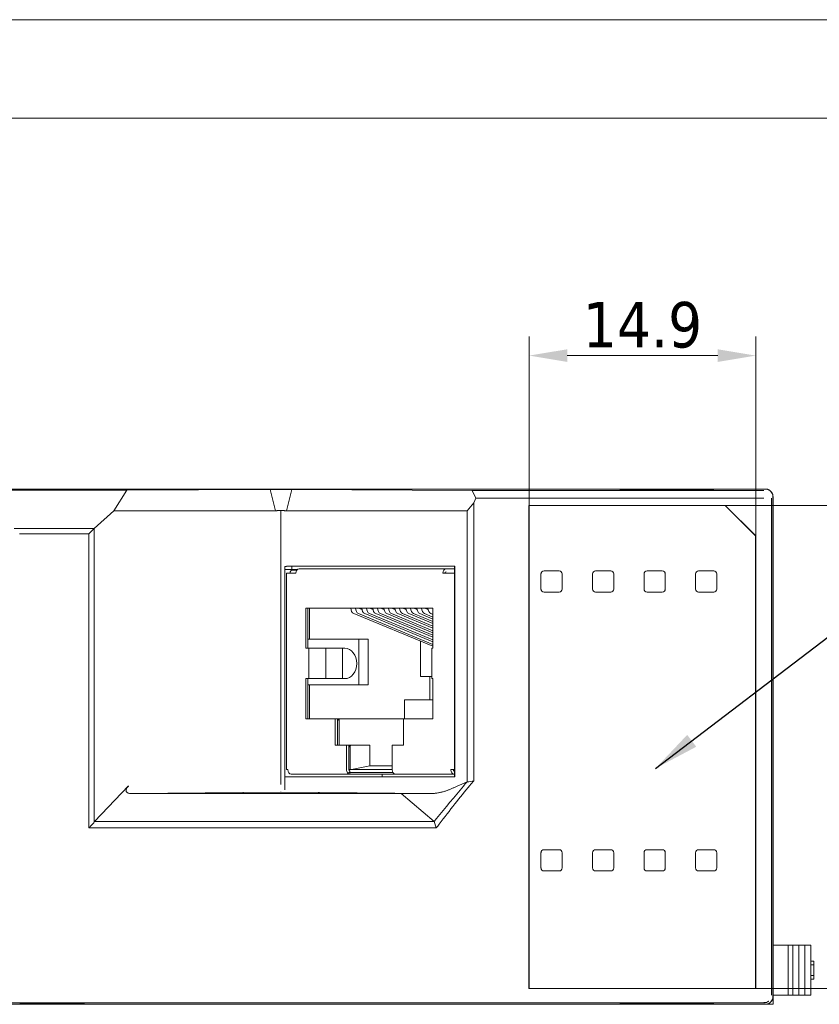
# Model space of a CAD drawing. Header units: millimetres. Extents: x 0 to 1371, y 0 to 297.
# Tile 18 of 19: x 391 to 443, y 232 to 297. Entities that reach past the tile are written whole.
import ezdxf

# ---------------------------------------------------------------- set-up
doc = ezdxf.new("R2010")
doc.units = ezdxf.units.MM
doc.layers.add('1', color=7, linetype='Continuous', true_color=0xffffff)
doc.layers.add('125', color=7, linetype='Continuous', true_color=0xffffff)
doc.styles.add('Tahoma', font='tahoma.ttf')
doc.dimstyles.get("Standard").update_dxf_attribs({"dimtxt": 0.18, "dimasz": 0.18, "dimexe": 0.18, "dimexo": 0.0625, "dimgap": 0.09, "dimtad": 0, "dimtih": 1, "dimtoh": 1, "dimdec": 4, "dimzin": 0, "dimdsep": 46, "dimtxsty": 'Standard', "dimcen": 0.09, "dimadec": 0, "dimazin": 0, "dimtfac": 1, "dimtdec": 4, "dimtofl": 0, "dimtmove": 0, "dimatfit": 3, "dimfxl": 1, "dimtolj": 1, "dimtzin": 0, "dimarcsym": 0})

# ---------------------------------------------------------------- blocks, each defined once
blk = doc.blocks.new('*D45')
at = {"layer": '125', "color": 80, "linetype": 'Continuous', "lineweight": 13}
for p, q in [((424.306, 264.94), (424.306, 276.086)), ((439.245, 262.945), (439.245, 276.086)), ((426.806, 274.836), (436.745, 274.836))]:
    blk.add_line(p, q, dxfattribs=at)
at = {"layer": '125', "color": 80}
for points in [[(426.806, 275.252), (426.806, 274.419), (424.306, 274.836)], [(436.745, 274.419), (436.745, 275.252), (439.245, 274.836)]]:
    blk.add_solid(points, dxfattribs=at)
at = {"layer": 'Defpoints', "color": 0}
for p in [(439.245, 274.836), (424.306, 264.94), (439.245, 262.945)]:
    blk.add_point(p, dxfattribs=at)
at = {"layer": '125', "color": 3, "lineweight": 13, "insert": (431.775, 276.845), "char_height": 3, "attachment_point": 5, "style": 'Tahoma'}
blk.add_mtext('\\A1;14.9', dxfattribs=at)
blk = doc.blocks.new('*D46')
at = {"layer": '125', "color": 80, "linetype": 'Continuous', "lineweight": 13}
for p, q in [((437.235, 264.94), (452.74, 264.94)), ((451.49, 262.44), (451.49, 235.582)), ((439.235, 233.082), (452.74, 233.082))]:
    blk.add_line(p, q, dxfattribs=at)
at = {"layer": '125', "color": 80}
for points in [[(451.906, 262.44), (451.073, 262.44), (451.49, 264.94)], [(451.073, 235.582), (451.906, 235.582), (451.49, 233.082)]]:
    blk.add_solid(points, dxfattribs=at)
at = {"layer": 'Defpoints', "color": 0}
for p in [(437.235, 264.94), (439.235, 233.082), (451.49, 233.082)]:
    blk.add_point(p, dxfattribs=at)
at = {"layer": '125', "color": 3, "lineweight": 13, "insert": (449.477, 249.011), "char_height": 3, "attachment_point": 5, "rotation": 90, "style": 'Tahoma'}
blk.add_mtext('\\A1;31.9', dxfattribs=at)

msp = doc.modelspace()

# ---------------------------------------------------------------- linework, layer by layer
at = {"layer": '1', "color": 7, "linetype": 'Continuous', "lineweight": 18}
for p, q in [((439.888, 266.03), (350.388, 266.03)), ((439.878, 266.03), (350.878, 266.03)), ((439.888, 266.03), (350.888, 266.03)), ((350.888, 266.03), (439.888, 266.03)), ((397.754, 265.946), (388.078, 265.946)), ((388.089, 265.946), (397.764, 265.946)), ((396.902, 264.597), (397.754, 265.946)), ((407.202, 265.998), (397.754, 265.946)), ((397.764, 265.946), (407.213, 265.998)), ((407.555, 264.597), (407.202, 265.998)), ((408.63, 265.998), (408.277, 264.591)), ((408.63, 265.998), (420.547, 265.933)), ((420.557, 265.933), (408.64, 265.998)), ((420.547, 265.933), (439.781, 265.933)), ((420.547, 265.933), (420.783, 265.433)), ((420.557, 265.933), (439.791, 265.933)), ((430.278, 266.017), (430.278, 266.004)), ((436.478, 266.017), (430.278, 266.017)), ((430.278, 266.004), (436.478, 266.004)), ((430.288, 266.004), (430.288, 266.017)), ((430.288, 266.017), (436.488, 266.017)), ((436.488, 266.004), (430.288, 266.004)), ((436.478, 266.004), (436.478, 266.017)), ((436.488, 266.017), (436.488, 266.004)), ((420.198, 264.591), (420.637, 265.129)), ((420.783, 265.433), (420.637, 265.129)), ((420.637, 265.129), (420.637, 246.777)), ((420.783, 265.433), (439.781, 265.433)), ((440.278, 232.627), (440.278, 265.433)), ((440.289, 232.888), (440.289, 265.433)), ((440.378, 265.53), (440.378, 232.53)), ((440.388, 232.53), (440.388, 265.53)), ((395.602, 263.432), (396.902, 264.597)), ((407.555, 264.597), (396.902, 264.597)), ((407.916, 264.618), (407.916, 246.523)), ((408.277, 264.591), (420.198, 264.591)), ((420.198, 246.711), (420.198, 264.591)), ((424.295, 264.94), (424.285, 264.951)), ((424.285, 233.071), (424.285, 264.951)), ((437.229, 264.951), (424.285, 264.951)), ((424.295, 264.951), (424.306, 264.94)), ((424.295, 264.951), (424.295, 233.071)), ((424.295, 264.951), (437.239, 264.951)), ((437.224, 264.94), (424.295, 264.94)), ((424.295, 233.082), (424.295, 264.94)), ((424.306, 264.94), (437.235, 264.94)), ((424.306, 264.94), (424.306, 233.082)), ((437.229, 264.951), (437.224, 264.94)), ((437.224, 264.94), (439.224, 262.94)), ((439.235, 262.945), (437.229, 264.951)), ((437.235, 264.94), (437.239, 264.951)), ((437.235, 264.94), (439.235, 262.94)), ((439.245, 262.945), (437.239, 264.951)), ((440.388, 264.53), (440.406, 263.53)), ((440.388, 264.53), (440.388, 232.03)), ((390.317, 263.432), (395.602, 263.432)), ((440.388, 263.53), (440.406, 263.53)), ((395.241, 263.068), (390.678, 263.068)), ((439.235, 262.945), (439.224, 262.94)), ((439.224, 233.082), (439.224, 262.94)), ((439.235, 262.94), (439.245, 262.945)), ((439.235, 233.071), (439.235, 262.945)), ((439.235, 262.94), (439.235, 233.082)), ((439.245, 262.945), (439.245, 233.071)), ((408.171, 260.929), (408.171, 246.523)), ((408.181, 260.929), (408.181, 247.03)), ((408.63, 260.73), (408.181, 260.73)), ((419.379, 260.93), (408.277, 260.93)), ((408.287, 260.93), (419.389, 260.93)), ((408.538, 260.569), (408.538, 260.469)), ((408.63, 260.73), (408.63, 260.93)), ((409.018, 260.73), (408.63, 260.73)), ((408.963, 260.669), (408.638, 260.669)), ((418.807, 260.769), (409.115, 260.769)), ((418.817, 260.769), (409.124, 260.769)), ((418.817, 260.769), (419.389, 260.769)), ((419.365, 260.469), (419.365, 260.569)), ((419.389, 260.669), (419.368, 260.669)), ((419.379, 247.03), (419.379, 260.93)), ((419.389, 260.93), (419.389, 247.03)), ((425.137, 260.57), (425.136, 260.571)), ((426.278, 260.63), (425.278, 260.63)), ((426.278, 260.628), (425.278, 260.628)), ((426.418, 260.57), (426.419, 260.571)), ((428.536, 260.571), (428.537, 260.57)), ((429.678, 260.63), (428.678, 260.63)), ((429.678, 260.628), (428.678, 260.628)), ((429.818, 260.57), (429.819, 260.571)), ((431.937, 260.57), (431.936, 260.571)), ((433.078, 260.63), (432.078, 260.63)), ((433.078, 260.628), (432.078, 260.628)), ((433.219, 260.571), (433.218, 260.57)), ((435.336, 260.571), (435.337, 260.57)), ((436.478, 260.63), (435.478, 260.63)), ((436.478, 260.628), (435.478, 260.628)), ((436.618, 260.57), (436.619, 260.571)), ((408.295, 260.469), (408.295, 247.519)), ((408.378, 260.469), (408.295, 260.469)), ((408.378, 260.469), (408.908, 260.469)), ((419.13, 260.469), (418.6, 260.469)), ((419.13, 260.469), (419.389, 260.469)), ((425.078, 260.43), (425.078, 259.43)), ((425.079, 260.43), (425.079, 259.43)), ((426.476, 259.43), (426.476, 260.43)), ((426.478, 259.43), (426.478, 260.43)), ((428.478, 260.43), (428.478, 259.43)), ((428.479, 260.43), (428.479, 259.43)), ((429.876, 259.43), (429.876, 260.43)), ((429.878, 259.43), (429.878, 260.43)), ((431.878, 260.43), (431.878, 259.43)), ((431.879, 260.43), (431.879, 259.43)), ((433.276, 259.43), (433.276, 260.43)), ((433.278, 259.43), (433.278, 260.43)), ((435.278, 260.43), (435.278, 259.43)), ((435.279, 260.43), (435.279, 259.43)), ((436.676, 259.43), (436.676, 260.43)), ((436.678, 259.43), (436.678, 260.43)), ((425.137, 259.29), (425.136, 259.288)), ((425.278, 259.232), (426.278, 259.232)), ((426.419, 259.288), (426.418, 259.29)), ((428.537, 259.29), (428.536, 259.288)), ((428.678, 259.232), (429.678, 259.232)), ((429.818, 259.29), (429.819, 259.288)), ((431.937, 259.29), (431.936, 259.288)), ((432.078, 259.232), (433.078, 259.232)), ((433.218, 259.29), (433.219, 259.288)), ((435.337, 259.29), (435.336, 259.288)), ((435.478, 259.232), (436.478, 259.232)), ((436.619, 259.288), (436.618, 259.29)), ((425.278, 259.23), (426.278, 259.23)), ((428.678, 259.23), (429.678, 259.23)), ((432.078, 259.23), (433.078, 259.23)), ((435.478, 259.23), (436.478, 259.23)), ((409.559, 258.169), (409.559, 255.519)), ((417.949, 258.169), (409.559, 258.169)), ((409.703, 258.169), (409.703, 255.519)), ((409.805, 258.169), (409.805, 256.119)), ((413.264, 258.08), (413.107, 258.145)), ((413.991, 258.08), (413.834, 258.145)), ((414.718, 258.08), (414.56, 258.145)), ((415.445, 258.08), (415.287, 258.145)), ((416.172, 258.08), (416.014, 258.145)), ((416.899, 258.08), (416.741, 258.145)), ((417.626, 258.08), (417.468, 258.145)), ((417.949, 255.519), (417.949, 258.169)), ((417.949, 255.652), (412.723, 257.809)), ((413.035, 257.809), (417.949, 255.781)), ((417.949, 255.952), (413.45, 257.809)), ((413.762, 257.809), (417.949, 256.081)), ((417.949, 256.252), (414.177, 257.809)), ((414.489, 257.809), (417.949, 256.381)), ((417.949, 256.552), (414.904, 257.809)), ((415.215, 257.809), (417.949, 256.681)), ((417.949, 256.852), (415.631, 257.809)), ((415.942, 257.809), (417.949, 256.981)), ((417.95, 257.152), (416.358, 257.809)), ((416.669, 257.809), (417.949, 257.281)), ((417.95, 257.452), (417.085, 257.809)), ((417.396, 257.809), (417.95, 257.581)), ((417.95, 257.752), (417.812, 257.809)), ((409.735, 256.119), (409.703, 256.119)), ((409.877, 256.119), (409.735, 256.119)), ((413.665, 256.119), (409.877, 256.119)), ((413.049, 256.119), (413.049, 253.119)), ((413.665, 253.119), (413.665, 256.119)), ((417.129, 253.669), (417.129, 255.991)), ((409.559, 255.519), (409.963, 255.519)), ((409.749, 253.519), (409.749, 255.519)), ((410.873, 255.519), (409.963, 255.519)), ((410.873, 255.519), (410.893, 255.519)), ((410.882, 253.519), (410.882, 255.519)), ((410.893, 255.519), (411.95, 255.519)), ((411.95, 255.519), (412.01, 255.519)), ((411.983, 255.519), (411.983, 253.519)), ((412.141, 255.519), (412.01, 255.519)), ((417.866, 255.519), (417.866, 253.519)), ((417.866, 255.519), (417.949, 255.519)), ((409.963, 253.519), (409.559, 253.519)), ((409.559, 253.519), (409.559, 250.869)), ((409.703, 253.519), (409.703, 250.869)), ((410.873, 253.519), (409.963, 253.519)), ((410.893, 253.519), (410.873, 253.519)), ((411.95, 253.519), (410.893, 253.519)), ((412.01, 253.519), (411.95, 253.519)), ((412.141, 253.519), (412.01, 253.519)), ((417.129, 253.669), (417.866, 253.669)), ((417.742, 253.669), (417.742, 252.119)), ((417.949, 253.519), (417.866, 253.519)), ((417.949, 250.869), (417.949, 253.519)), ((409.703, 253.119), (409.735, 253.119)), ((409.735, 253.119), (409.877, 253.119)), ((409.805, 253.119), (409.805, 250.869)), ((413.665, 253.119), (409.877, 253.119)), ((417.949, 252.119), (416.083, 252.119)), ((416.083, 252.119), (416.083, 250.869)), ((409.559, 250.869), (411.508, 250.869)), ((411.652, 250.869), (411.508, 250.869)), ((411.508, 250.869), (411.508, 249.119)), ((411.652, 250.869), (411.82, 250.869)), ((411.652, 250.869), (411.652, 249.119)), ((411.826, 250.869), (411.652, 250.869)), ((411.754, 250.839), (411.754, 249.119)), ((411.826, 250.869), (416.001, 250.869)), ((416.001, 250.869), (417.949, 250.869)), ((416.001, 249.119), (416.001, 250.869)), ((411.508, 249.119), (412.248, 249.119)), ((412.393, 249.119), (412.248, 249.119)), ((412.248, 249.119), (412.248, 247.519)), ((412.393, 249.119), (412.561, 249.119)), ((412.393, 249.119), (412.393, 247.519)), ((412.566, 249.119), (412.393, 249.119)), ((412.494, 249.089), (412.494, 247.523)), ((412.566, 249.119), (413.793, 249.119)), ((413.793, 249.119), (413.793, 247.769)), ((415.26, 249.119), (416.001, 249.119)), ((415.26, 247.519), (415.26, 249.119)), ((412.566, 247.533), (413.793, 247.769)), ((413.793, 247.769), (415.26, 247.769)), ((419.379, 247.03), (408.171, 247.03)), ((419.389, 247.03), (408.287, 247.03)), ((408.295, 247.519), (408.378, 247.519)), ((408.595, 247.219), (412.465, 247.219)), ((415.315, 247.319), (412.383, 247.319)), ((412.425, 247.519), (415.26, 247.519)), ((412.465, 247.419), (412.465, 247.219)), ((415.476, 247.219), (412.465, 247.219)), ((414.602, 247.219), (414.603, 247.03)), ((415.476, 247.219), (419.346, 247.219)), ((419.389, 247.519), (419.13, 247.519)), ((419.346, 247.219), (419.389, 247.219)), ((419.365, 247.419), (419.365, 247.519)), ((395.241, 243.666), (395.241, 246.686)), ((395.602, 244.04), (395.602, 246.53)), ((395.623, 244.094), (397.85, 246.435)), ((419.549, 246.421), (420.198, 246.711)), ((397.966, 245.939), (407.863, 246.029)), ((407.916, 246.024), (398.062, 245.934)), ((398.062, 245.934), (415.848, 245.934)), ((417.77, 245.934), (407.916, 246.024)), ((407.969, 246.029), (417.917, 245.939)), ((415.848, 245.934), (418.031, 244.094)), ((417.344, 245.934), (417.341, 245.934)), ((418.168, 243.666), (395.241, 243.666)), ((395.602, 244.04), (395.623, 244.094)), ((418.031, 244.094), (395.623, 244.094)), ((418.031, 244.094), (418.19, 244.287)), ((418.168, 243.666), (418.031, 244.094)), ((425.078, 242.03), (425.078, 241.03)), ((425.079, 242.03), (425.079, 241.03)), ((425.136, 242.171), (425.137, 242.17)), ((426.278, 242.23), (425.278, 242.23)), ((426.278, 242.228), (425.278, 242.228)), ((426.418, 242.17), (426.419, 242.171)), ((426.476, 241.03), (426.476, 242.03)), ((426.478, 241.03), (426.478, 242.03)), ((428.478, 242.03), (428.478, 241.03)), ((428.479, 242.03), (428.479, 241.03)), ((428.537, 242.17), (428.536, 242.171)), ((429.678, 242.23), (428.678, 242.23)), ((429.678, 242.228), (428.678, 242.228)), ((429.818, 242.17), (429.819, 242.171)), ((429.876, 241.03), (429.876, 242.03)), ((429.878, 241.03), (429.878, 242.03)), ((431.878, 242.03), (431.878, 241.03)), ((431.879, 242.03), (431.879, 241.03)), ((431.937, 242.17), (431.936, 242.171)), ((433.078, 242.23), (432.078, 242.23)), ((433.078, 242.228), (432.078, 242.228)), ((433.219, 242.171), (433.218, 242.17)), ((433.276, 241.03), (433.276, 242.03)), ((433.278, 241.03), (433.278, 242.03)), ((435.278, 242.03), (435.278, 241.03)), ((435.279, 242.03), (435.279, 241.03)), ((435.336, 242.171), (435.337, 242.17)), ((436.478, 242.23), (435.478, 242.23)), ((436.478, 242.228), (435.478, 242.228)), ((436.618, 242.17), (436.619, 242.171)), ((436.676, 241.03), (436.676, 242.03)), ((436.678, 241.03), (436.678, 242.03)), ((425.137, 240.89), (425.136, 240.888)), ((425.278, 240.832), (426.278, 240.832)), ((425.278, 240.83), (426.278, 240.83)), ((426.418, 240.89), (426.419, 240.888)), ((428.537, 240.89), (428.536, 240.888)), ((428.678, 240.832), (429.678, 240.832)), ((428.678, 240.83), (429.678, 240.83)), ((429.818, 240.89), (429.819, 240.888)), ((431.937, 240.89), (431.936, 240.888)), ((432.078, 240.832), (433.078, 240.832)), ((432.078, 240.83), (433.078, 240.83)), ((433.219, 240.888), (433.218, 240.89)), ((435.336, 240.888), (435.337, 240.89)), ((435.478, 240.832), (436.478, 240.832)), ((435.478, 240.83), (436.478, 240.83)), ((436.618, 240.89), (436.619, 240.888)), ((441.388, 235.93), (440.388, 235.93)), ((441.688, 235.93), (441.388, 235.93)), ((441.388, 235.93), (441.388, 232.63)), ((442.088, 235.93), (441.688, 235.93)), ((441.688, 235.93), (441.688, 232.63)), ((442.488, 235.93), (442.088, 235.93)), ((442.088, 235.93), (442.088, 232.63)), ((442.888, 235.93), (442.488, 235.93)), ((442.488, 235.93), (442.488, 232.63)), ((442.888, 235.93), (442.888, 232.63)), ((443.088, 234.88), (442.888, 234.88)), ((443.088, 234.63), (442.888, 234.63)), ((443.088, 234.88), (443.088, 234.63)), ((443.088, 234.63), (443.088, 233.93)), ((443.088, 233.93), (442.888, 233.93)), ((443.088, 233.93), (443.088, 233.68)), ((443.088, 233.68), (442.888, 233.68)), ((424.285, 233.071), (424.295, 233.082)), ((439.235, 233.071), (424.285, 233.071)), ((424.306, 233.082), (424.295, 233.071)), ((439.224, 233.082), (424.295, 233.082)), ((424.295, 233.071), (439.245, 233.071)), ((424.306, 233.082), (439.235, 233.082)), ((439.224, 233.082), (439.235, 233.071)), ((439.245, 233.071), (439.235, 233.082)), ((440.282, 232.888), (440.291, 232.888)), ((441.388, 232.63), (440.388, 232.63)), ((441.688, 232.63), (441.388, 232.63)), ((442.088, 232.63), (441.688, 232.63)), ((442.488, 232.63), (442.088, 232.63)), ((442.888, 232.63), (442.488, 232.63)), ((440.388, 232.03), (350.388, 232.03)), ((439.878, 232.03), (350.878, 232.03)), ((350.888, 232.03), (439.888, 232.03)), ((439.781, 232.129), (387.719, 232.129)), ((390.674, 232.117), (417.991, 232.129)), ((439.792, 232.129), (417.991, 232.129)), ((430.278, 232.056), (430.278, 232.042)), ((436.478, 232.056), (430.278, 232.056)), ((430.278, 232.042), (436.478, 232.042)), ((430.288, 232.056), (436.488, 232.056)), ((430.288, 232.042), (430.288, 232.056)), ((436.488, 232.042), (430.288, 232.042)), ((436.478, 232.042), (436.478, 232.056)), ((436.488, 232.056), (436.488, 232.042))]:
    msp.add_line(p, q, dxfattribs=at)
for centre, radius, start, end in [((408.638, 260.569), 0.1, 90, 180), ((425.278, 260.43), 0.2, 90, 180), ((425.278, 260.43), 0.198, 90, 180), ((426.278, 260.43), 0.2, 0, 90), ((426.278, 260.43), 0.198, 0, 90), ((428.678, 260.43), 0.2, 90, 180), ((428.678, 260.43), 0.198, 90, 180), ((429.678, 260.43), 0.2, 0, 90), ((429.678, 260.43), 0.198, 0, 90), ((432.078, 260.43), 0.2, 90, 180), ((432.078, 260.43), 0.198, 90, 180), ((433.078, 260.43), 0.2, 0, 90), ((433.078, 260.43), 0.198, 0, 90), ((435.478, 260.43), 0.2, 90, 180), ((435.478, 260.43), 0.198, 90, 180), ((436.478, 260.43), 0.2, 0, 90), ((436.478, 260.43), 0.198, 0, 90), ((425.278, 259.43), 0.2, 180, 270), ((425.278, 259.43), 0.198, 180, 270), ((426.278, 259.43), 0.2, 270, 0), ((426.278, 259.43), 0.198, 270, 0), ((428.678, 259.43), 0.2, 180, 270), ((428.678, 259.43), 0.198, 180, 270), ((429.678, 259.43), 0.2, 270, 0), ((429.678, 259.43), 0.198, 270, 0), ((432.078, 259.43), 0.2, 180, 270), ((432.078, 259.43), 0.198, 180, 270), ((433.078, 259.43), 0.2, 270, 0), ((433.078, 259.43), 0.198, 270, 0), ((435.478, 259.43), 0.2, 180, 270), ((435.478, 259.43), 0.198, 180, 270), ((436.478, 259.43), 0.2, 270, 0), ((436.478, 259.43), 0.198, 270, 0), ((425.278, 242.03), 0.2, 90, 180), ((425.278, 242.03), 0.198, 90, 180), ((426.278, 242.03), 0.2, 0, 90), ((426.278, 242.03), 0.198, 0, 90), ((428.678, 242.03), 0.2, 90, 180), ((428.678, 242.03), 0.198, 90, 180), ((429.678, 242.03), 0.2, 0, 90), ((429.678, 242.03), 0.198, 0, 90), ((432.078, 242.03), 0.2, 90, 180), ((432.078, 242.03), 0.198, 90, 180), ((433.078, 242.03), 0.2, 0, 90), ((433.078, 242.03), 0.198, 0, 90), ((435.478, 242.03), 0.2, 90, 180), ((435.478, 242.03), 0.198, 90, 180), ((436.478, 242.03), 0.2, 0, 90), ((436.478, 242.03), 0.198, 0, 90), ((425.278, 241.03), 0.2, 180, 270), ((425.278, 241.03), 0.198, 180, 270), ((426.278, 241.03), 0.2, 270, 0), ((426.278, 241.03), 0.198, 270, 0), ((428.678, 241.03), 0.2, 180, 270), ((428.678, 241.03), 0.198, 180, 270), ((429.678, 241.03), 0.2, 270, 0), ((429.678, 241.03), 0.198, 270, 0), ((432.078, 241.03), 0.2, 180, 270), ((432.078, 241.03), 0.198, 180, 270), ((433.078, 241.03), 0.2, 270, 0), ((433.078, 241.03), 0.198, 270, 0), ((435.478, 241.03), 0.2, 180, 270), ((435.478, 241.03), 0.198, 180, 270), ((436.478, 241.03), 0.2, 270, 0), ((436.478, 241.03), 0.198, 270, 0)]:
    msp.add_arc(centre, radius, start, end, dxfattribs=at)
for centre, major_axis, ratio, start_param, end_param in [((439.878, 265.53), (0.354, 0.354), 0.999973, 5.497801, 7.06857), ((407.916, 260.917), (-0.5, -0.009), 0.017449, 3.905957, 4.177328), ((407.927, 260.917), (-0.5, -0.009), 0.01754, 3.906116, 4.17757), ((409.124, 260.469), (0, -0.3), 0.721602, 3.141593, 4.712389), ((418.817, 260.469), (0, 0.3), 0.721602, 0, 1.570796), ((418.817, 260.469), (0, -0.1), 0.721602, 3.141593, 4.712389), ((412.8, 258.169), (0, -0.375), 0.721602, 4.712389, 5.993749), ((413.112, 258.169), (0, 0.375), 0.721602, 1.570796, 2.852156), ((413.112, 258.169), (0, -0.025), 0.721602, 4.712389, 5.985942), ((413.527, 258.169), (0, -0.375), 0.721602, 4.712389, 5.993749), ((413.839, 258.169), (0, 0.375), 0.721602, 1.570796, 2.852156), ((413.839, 258.169), (0, -0.025), 0.721602, 4.712389, 5.985942), ((414.254, 258.169), (0, -0.375), 0.721602, 4.712389, 5.993749), ((414.566, 258.169), (0, 0.375), 0.721602, 1.570796, 2.852156), ((414.566, 258.169), (0, -0.025), 0.721602, 4.712389, 5.985942), ((414.981, 258.169), (0, -0.375), 0.721602, 4.712389, 5.993749), ((415.293, 258.169), (0, 0.375), 0.721602, 1.570796, 2.852156), ((415.293, 258.169), (0, -0.025), 0.721602, 4.712389, 5.985942), ((415.708, 258.169), (0, -0.375), 0.721602, 4.712389, 5.993749), ((416.02, 258.169), (0, 0.375), 0.721602, 1.570796, 2.852156), ((416.02, 258.169), (0, -0.025), 0.721602, 4.712389, 5.985942), ((416.435, 258.169), (0, -0.375), 0.721602, 4.712389, 5.993749), ((416.747, 258.169), (0, 0.375), 0.721602, 1.570796, 2.852156), ((416.747, 258.169), (0, -0.025), 0.721602, 4.712389, 5.985942), ((417.162, 258.169), (0, -0.375), 0.721602, 4.712389, 5.993749), ((417.473, 258.169), (0, 0.375), 0.721602, 1.570796, 2.852156), ((417.473, 258.169), (0, -0.025), 0.721602, 4.712389, 5.985942), ((417.889, 258.169), (0, -0.375), 0.721602, 4.712389, 5.993749), ((418.2, 258.169), (0, 0.375), 0.721602, 1.570796, 1.954805), ((412.141, 254.519), (0, 1), 0.779195, 3.141593, 6.283185), ((411.756, 250.769), (-0.092, -0.092), 0.426401, 3.54465, 5.115446), ((412.497, 249.019), (-0.092, -0.092), 0.426401, 3.54465, 5.115446), ((407.927, 247.042), (0.5, -0.009), 0.01754, 5.247208, 5.518662), ((408.595, 247.519), (0, -0.3), 0.721602, 4.712389, 6.283185), ((412.465, 247.519), (0, 0.3), 0.721602, 1.570796, 3.141593), ((412.465, 247.519), (0, -0.1), 0.721602, 4.712389, 6.283185), ((412.497, 247.533), (-0.1, -0.0101), 0.095189, 0.755054, 2.325851), ((415.476, 247.519), (0, -0.3), 0.721602, 4.712389, 6.283185), ((419.346, 247.519), (0, 0.3), 0.721602, 1.570796, 3.141593), ((419.346, 247.519), (0, -0.1), 0.721602, 4.712389, 6.283185), ((398.546, 246.438), (-0.831, -0.359), 0.426389, 5.497526, 7.062281), ((408.178, 246.523), (0, -0.426), 0.017452, 4.712389, 5.667141), ((439.878, 232.53), (-0.354, 0.354), 0.999973, 2.356208, 3.926977)]:
    msp.add_ellipse(centre, major_axis=major_axis, ratio=ratio, start_param=start_param, end_param=end_param, dxfattribs=at)
for points, knots in [([(408.63, 265.998), (408.585, 265.998), (408.535, 265.999), (408.466, 265.999), (408.452, 265.999), (408.424, 265.999), (408.409, 265.999), (408.365, 265.999), (408.305, 265.999), (408.242, 265.999), (408.194, 265.999), (408.178, 266), (408.146, 266), (408.129, 266), (408.047, 266), (407.981, 266), (407.898, 266), (407.882, 266), (407.848, 266), (407.832, 266), (407.782, 266), (407.749, 266), (407.651, 266), (407.588, 265.999), (407.511, 265.999), (407.495, 265.999), (407.465, 265.999), (407.421, 265.999), (407.378, 265.999), (407.297, 265.999), (407.247, 265.998), (407.202, 265.998)], [0, 0, 0, 0, 0.125, 0.125, 0.15625, 0.15625, 0.1875, 0.1875, 0.25, 0.3125, 0.3125, 0.34375, 0.34375, 0.375, 0.375, 0.5, 0.5, 0.53125, 0.53125, 0.5625, 0.5625, 0.625, 0.625, 0.75, 0.75, 0.78125, 0.78125, 0.8125, 0.875, 0.875, 1, 1, 1, 1]), ([(407.213, 265.998), (407.257, 265.998), (407.307, 265.999), (407.416, 265.999), (407.473, 265.999), (407.657, 266), (407.792, 266), (408.06, 266), (408.194, 266), (408.379, 265.999), (408.437, 265.999), (408.545, 265.999), (408.596, 265.998), (408.64, 265.998)], [0, 0, 0, 0, 0.124641, 0.124641, 0.247681, 0.247681, 0.499523, 0.499523, 0.751457, 0.751457, 0.874924, 0.874924, 1, 1, 1, 1]), ([(407.555, 264.597), (407.579, 264.597), (407.604, 264.599), (407.646, 264.602), (407.66, 264.603), (407.682, 264.605), (407.689, 264.606), (407.705, 264.607), (407.712, 264.608), (407.751, 264.611), (407.783, 264.614), (407.832, 264.616), (407.849, 264.617), (407.883, 264.618), (407.916, 264.618), (407.95, 264.617), (407.983, 264.616), (408, 264.615), (408.049, 264.612), (408.081, 264.609), (408.127, 264.605), (408.142, 264.603), (408.172, 264.6), (408.186, 264.598), (408.228, 264.594), (408.253, 264.592), (408.277, 264.591)], [0, 0, 0, 0, 0.125, 0.125, 0.1875, 0.1875, 0.21875, 0.21875, 0.25, 0.25, 0.375, 0.375, 0.4375, 0.4375, 0.5, 0.5625, 0.5625, 0.625, 0.625, 0.75, 0.75, 0.8125, 0.8125, 0.875, 0.875, 1, 1, 1, 1]), ([(395.242, 246.686), (395.242, 247.056), (395.242, 247.427), (395.241, 249.279), (395.241, 250.761), (395.241, 255.852), (395.241, 259.46), (395.241, 263.068)], [0, 0, 0, 0, 0.067848, 0.067848, 0.339241, 0.339241, 1, 1, 1, 1]), ([(419.374, 246.342), (419.318, 246.316), (419.26, 246.29), (419.142, 246.239), (419.082, 246.214), (418.959, 246.165), (418.895, 246.142), (418.766, 246.098), (418.699, 246.077), (418.598, 246.049), (418.563, 246.04), (418.495, 246.023), (418.46, 246.015), (418.356, 245.993), (418.285, 245.98), (418.178, 245.964), (418.142, 245.96), (418.07, 245.951), (418.034, 245.948), (417.979, 245.943), (417.96, 245.942), (417.923, 245.939), (417.905, 245.938), (417.867, 245.936), (417.848, 245.935), (417.82, 245.935), (417.81, 245.934), (417.795, 245.934), (417.79, 245.934), (417.78, 245.934), (417.775, 245.934), (417.77, 245.934)], [0, 0, 0, 0, 0.125, 0.125, 0.25, 0.25, 0.375, 0.375, 0.5, 0.5, 0.5625, 0.5625, 0.625, 0.625, 0.75, 0.75, 0.8125, 0.8125, 0.875, 0.875, 0.90625, 0.90625, 0.9375, 0.9375, 0.96875, 0.96875, 0.984375, 0.984375, 0.992188, 0.992188, 1, 1, 1, 1]), ([(417.341, 245.933), (417.301, 245.933), (417.09, 245.933), (416.593, 245.934), (416.135, 245.934), (415.848, 245.934)], [0, 0, 0, 0, 0.080803, 0.422984, 1, 1, 1, 1]), ([(417.77, 245.934), (417.71, 245.934), (417.568, 245.934), (417.426, 245.934), (417.344, 245.934)], [0, 0, 0, 0, 0.426201, 1, 1, 1, 1]), ([(440.292, 232.658), (440.292, 232.662), (440.291, 232.677), (440.289, 232.726), (440.286, 232.799), (440.283, 232.858), (440.282, 232.891)], [0, 0, 0, 0, 0.22187, 0.462456, 0.721833, 1, 1, 1, 1]), ([(439.787, 232.14), (439.847, 232.135), (439.933, 232.143), (440.04, 232.188), (440.088, 232.221), (440.111, 232.24)], [0, 0, 0, 0, 0.501888, 0.751996, 1, 1, 1, 1]), ([(439.792, 232.139), (439.792, 232.138), (439.792, 232.13), (439.792, 232.128), (439.793, 232.125)], [0, 0, 0, 0, 0.11602, 1, 1, 1, 1])]:
    msp.add_open_spline(points, degree=3, knots=knots, dxfattribs=at)
for points, weights in [([(440.388, 265.53), (440.388, 265.823), (440.181, 266.03), (439.888, 266.03)], [1, 0.804744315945, 0.804744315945, 1]), ([(439.888, 232.03), (440.181, 232.03), (440.388, 232.237), (440.388, 232.53)], [1, 0.804744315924, 0.804744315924, 1])]:
    msp.add_rational_spline(points, weights, degree=3, dxfattribs=at)
for points, degree in [([(395.602, 263.432), (395.482, 263.311), (395.362, 263.189), (395.241, 263.069)], 3), ([(395.602, 263.432), (395.602, 246.53)], 1), ([(418.19, 244.287), (418.779, 245.003), (419.368, 245.715), (419.958, 246.423)], 3), ([(418.36, 243.916), (419.066, 244.837), (419.733, 245.696), (420.378, 246.47)], 3), ([(419.549, 246.421), (419.492, 246.395), (419.434, 246.369), (419.374, 246.342)], 3), ([(420.198, 246.711), (420.118, 246.615), (420.038, 246.519), (419.958, 246.423)], 3), ([(420.198, 246.711), (420.346, 246.719), (420.493, 246.74), (420.637, 246.777)], 3), ([(420.378, 246.47), (420.465, 246.575), (420.551, 246.677), (420.637, 246.777)], 3), ([(417.341, 245.933), (417.342, 245.933), (417.343, 245.934), (417.344, 245.934)], 3), ([(395.241, 243.666), (395.26, 243.685), (395.298, 243.724), (395.358, 243.786), (395.421, 243.851), (395.484, 243.917), (395.545, 243.981), (395.584, 244.021), (395.602, 244.04)], 3), ([(418.168, 243.666), (418.232, 243.75), (418.296, 243.834), (418.36, 243.916)], 3), ([(440.293, 232.625), (440.292, 232.625), (440.292, 232.64), (440.292, 232.698), (440.291, 232.785), (440.291, 232.851), (440.291, 232.888)], 3), ([(390.681, 232.114), (399.782, 232.118), (408.887, 232.122), (417.994, 232.125)], 3), ([(440.1, 232.231), (440.012, 232.163), (439.903, 232.125), (439.793, 232.125)], 3)]:
    msp.add_open_spline(points, degree=degree, dxfattribs=at)
at = {"layer": '125', "color": 3, "linetype": 'Continuous', "lineweight": 13}
msp.add_line((276.405, 297), (486.405, 297), dxfattribs=at)
at = {"layer": '125', "color": 7, "linetype": 'Continuous', "lineweight": 18}
msp.add_line((299.286, 290.495), (479.286, 290.495), dxfattribs=at)

# ---------------------------------------------------------------- dimensions: what is measured, and where the dimension line sits
at = {"layer": '125', "color": 3, "linetype": 'Continuous', "lineweight": 13}
dim = msp.add_linear_dim(base=(439.245, 274.836), p1=(424.306, 264.94), p2=(439.245, 262.945), dimstyle='Standard', override={"dimtxt": 3, "dimasz": 2.5, "dimexe": 1.25, "dimexo": 0, "dimgap": 0.45, "dimtad": 1, "dimtih": 0, "dimtoh": 0, "dimdec": 1, "dimzin": 8, "dimtxsty": 'Tahoma', "dimsah": 1, "dimclrd": 80, "dimclre": 80, "dimclrt": 3, "dimtm": -0.05, "dimtfac": 0.666667, "dimtdec": 2, "dimtofl": 1, "dimatfit": 2, "dimtzin": 8, "dimlwd": 13, "dimlwe": 13}, dxfattribs=at)
dim.commit()
dim.dimension.update_dxf_attribs({"geometry": '*D45', "text_midpoint": (431.775, 274.836), "dimtype": 160})
dim = msp.add_linear_dim(base=(451.49, 233.082), p1=(437.235, 264.94), p2=(439.235, 233.082), angle=90, dimstyle='Standard', override={"dimtxt": 3, "dimasz": 2.5, "dimexe": 1.25, "dimexo": 0, "dimgap": 0.45, "dimtad": 1, "dimtih": 0, "dimtoh": 0, "dimdec": 1, "dimzin": 8, "dimtxsty": 'Tahoma', "dimsah": 1, "dimclrd": 80, "dimclre": 80, "dimclrt": 3, "dimtm": -0.05, "dimtfac": 0.666667, "dimtdec": 2, "dimtofl": 1, "dimatfit": 2, "dimtzin": 8, "dimlwd": 13, "dimlwe": 13}, dxfattribs=at)
dim.commit()
dim.dimension.update_dxf_attribs({"geometry": '*D46', "text_midpoint": (449.477, 249.011)})

# ---------------------------------------------------------------- leaders
at = {"color": 3, "lineweight": 18}
msp.add_leader([(432.638, 247.599), (447.402, 258.849), (468.795, 258.845)], dimstyle='Standard', override={"dimasz": 3, "dimgap": 0.09, "dimtad": 0}, dxfattribs=at)

doc.saveas('drawing.dxf')
